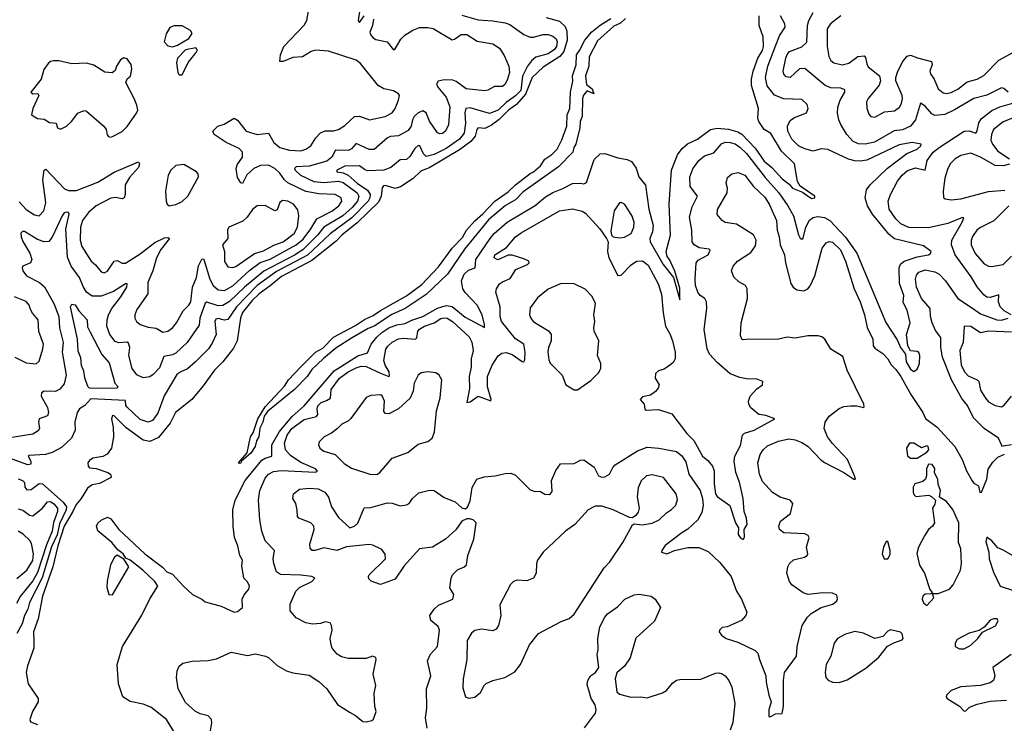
# Model space of a CAD drawing. Extents: x 1603745 to 1745082, y 385868 to 533966.
# Tile 168 of 256: x 1631195 to 1637252, y 465272 to 469601. Entities that reach past the tile are written whole.
import ezdxf

# ---------------------------------------------------------------- set-up
doc = ezdxf.new("R2010")
doc.units = 0

msp = doc.modelspace()

# ---------------------------------------------------------------- linework, layer by layer
at = {"layer": '0CON20XD'}
for points in [[(1633303, 469777), (1633277.5, 469595), (1633285, 469583.3), (1633314, 469625)], [(1631190.7, 468480.7), (1631235, 468432.7), (1631285, 468399.4), (1631315, 468394.5), (1631343.3, 468425), (1631356.4, 468473.6), (1631337.9, 468615), (1631345, 468676), (1631355, 468680.8), (1631469.4, 468559.4), (1631495, 468550), (1631545, 468549.3), (1631675, 468601.6), (1631775, 468662.4), (1631925.7, 468725.7), (1631930.8, 468715), (1631925, 468692.5), (1631871, 468629), (1631844.1, 468585), (1631843.8, 468525), (1631838.1, 468505), (1631825, 468499.6), (1631785, 468507.6), (1631755, 468502.8), (1631664.5, 468455), (1631617.7, 468415), (1631580.3, 468365), (1631568.2, 468325), (1631567.3, 468245), (1631577.3, 468205), (1631635, 468115.6), (1631661.9, 468091.9), (1631695, 468049.2), (1631715, 468042.9), (1631735, 468054.3), (1631776.2, 468115), (1631795, 468118.9), (1631825, 468102.3), (1631845, 468103.8), (1631935, 468159.7), (1632025, 468230), (1632085, 468258.7), (1632105, 468261.9), (1632115.6, 468255.6), (1632062.8, 468187.2), (1632035.3, 468135), (1632012.7, 468055), (1631983.3, 467985), (1631982.3, 467915), (1631915, 467818), (1631902.2, 467785), (1631903.1, 467765), (1631913.1, 467745), (1631936.3, 467726.3), (1631985, 467709.4), (1632035, 467702.2), (1632075, 467679.4), (1632105, 467684.4), (1632135, 467705.6), (1632159.6, 467735), (1632200, 467810), (1632235.2, 467844.8), (1632246.8, 467865), (1632258.2, 467955), (1632281.4, 468015), (1632295, 468085.8), (1632315, 468126.9), (1632325, 468129.2), (1632329.8, 468119.8), (1632365.2, 468005), (1632385, 467965.4), (1632415, 467938.1), (1632455, 467934.8), (1632505, 467962.7), (1632610.7, 468059.3), (1632673.6, 468106.4), (1632735, 468128.5), (1632895.7, 468215), (1632938.7, 468251.3), (1632986.5, 468313.5), (1633022.4, 468375), (1633115, 468423.3), (1633157.3, 468455), (1633176.9, 468485), (1633172.2, 468505), (1633135, 468525.3), (1633035, 468529.2), (1632955, 468543.8), (1632845, 468596.8), (1632822.9, 468615), (1632795, 468656.1), (1632765, 468685.3), (1632725, 468705.3), (1632675, 468703.1), (1632635.5, 468685), (1632592.8, 468647.2), (1632565, 468593.3), (1632555, 468596.7), (1632535, 468630), (1632526.5, 468685), (1632532.4, 468707.6), (1632565.5, 468755), (1632565.6, 468785), (1632545, 468807.8), (1632465, 468844.3), (1632390, 468895), (1632383.3, 468915), (1632413.3, 468945), (1632451.7, 468958.3), (1632515, 468994), (1632535, 468982), (1632587.5, 468915), (1632655.4, 468894.6), (1632725, 468902.5), (1632758.8, 468845), (1632795.6, 468815), (1632855, 468797.4), (1632925, 468794.2), (1632955, 468804), (1632985.2, 468824.8), (1633015.4, 468875), (1633045, 468905.4), (1633073.5, 468916.5), (1633125, 468916.2), (1633155, 468925.5), (1633195, 468950.4), (1633255, 469004.5), (1633285, 469006.7), (1633345.5, 468984.5), (1633443.8, 469005), (1633485, 469027.8), (1633504.6, 469055), (1633524.3, 469105), (1633531.2, 469135), (1633524, 469145), (1633495, 469162.2), (1633435, 469175.5), (1633399.2, 469195), (1633291.1, 469331.1), (1633265, 469350.8), (1633095, 469406.2), (1633015, 469413.8), (1632987.5, 469405), (1632935, 469372.5), (1632875, 469368.5), (1632815, 469342.9), (1632794.3, 469344.3), (1632798.1, 469385), (1632820, 469435), (1632943.7, 469566.3), (1632961.2, 469595), (1632973.1, 469665)], [(1633915, 469628.3), (1634015, 469599.2), (1634104.8, 469594.8), (1634181.5, 469581.5), (1634210.2, 469570.2), (1634295, 469510.5), (1634335, 469493.3), (1634355, 469493.3), (1634415, 469510), (1634445, 469509.2), (1634475, 469499.3), (1634493.9, 469483.9), (1634501, 469465), (1634497.4, 469435), (1634485, 469417.8), (1634445, 469389.8), (1634369.9, 469370.1), (1634342.5, 469347.5), (1634317.7, 469315), (1634287.5, 469252.5), (1634277, 469165), (1634245, 469131.6), (1634187.9, 469092.1), (1634138.8, 469045), (1634084.2, 469024.2), (1633965, 469057.9), (1633940, 469055), (1633932.2, 469027.8), (1633937.4, 468965), (1633928, 468902), (1633900.2, 468865), (1633818, 468808), (1633745, 468771.4), (1633695, 468759.7), (1633678, 468775), (1633655.5, 468825), (1633645, 468827.3), (1633625, 468807.9), (1633595, 468759.2), (1633575, 468741.2), (1633535, 468738.5), (1633477.9, 468692.1), (1633434.8, 468675.2), (1633335, 468670.9), (1633315, 468678.2), (1633285, 468702.1), (1633195, 468700.4), (1633145, 468675.3), (1633146, 468665), (1633185, 468658.4), (1633215, 468645.2), (1633270.3, 468595), (1633335, 468552.2), (1633350.3, 468525), (1633348.7, 468505), (1633338.6, 468485), (1633237.8, 468382.2), (1633105, 468283.4), (1632965, 468153), (1632775, 468052), (1632655, 467965.4), (1632528.3, 467835), (1632475, 467755.9), (1632455, 467751.7), (1632415, 467761.8), (1632400.7, 467759.3), (1632395.3, 467744.7), (1632402.7, 467665), (1632378.8, 467611.2), (1632355.6, 467575), (1632275, 467493.8), (1632226.8, 467453.3), (1632185, 467435.5), (1632161.9, 467418.1), (1632082.6, 467287.4), (1632045, 467180), (1632011.4, 467135), (1631985, 467125.4), (1631935, 467141.2), (1631855, 467216.4), (1631847.9, 467227.9), (1631845, 467258.9), (1631631.4, 467268.6), (1631595, 467227.5), (1631562.4, 467207.6), (1631548.9, 467185), (1631534.3, 467125.7), (1631536.9, 467075), (1631513.6, 467026.4), (1631451.9, 466968.1), (1631395, 466937.3), (1631353.1, 466926.9), (1631250.7, 466919.3), (1631247.5, 466915), (1631263.1, 466885), (1631263.9, 466866.1), (1631245, 466862.2), (1631125, 466905.2)], [(1632367.5, 465225), (1632377.1, 465275), (1632374.4, 465295), (1632355, 465317.3), (1632305, 465330.5), (1632275.4, 465345.4), (1632215, 465400.8), (1632170.5, 465485), (1632160, 465555), (1632162.5, 465595), (1632175, 465623.3), (1632197.7, 465642.3), (1632255, 465654.2), (1632355, 465658), (1632405, 465669.2), (1632495, 465710.8), (1632595, 465690), (1632645, 465699.2), (1632707.5, 465685), (1632725, 465677.1), (1632778.1, 465628.1), (1632835, 465594.6), (1632875, 465582.7), (1632975, 465568.2), (1633035, 465530), (1633083.8, 465485), (1633148.8, 465388.8), (1633228, 465338), (1633260.7, 465320.7), (1633305, 465283.3), (1633325, 465281.2), (1633360.5, 465289.5), (1633371.4, 465298.6), (1633387.5, 465345), (1633380, 465375), (1633376, 465455), (1633386.1, 465503.9), (1633370, 465575), (1633387.5, 465665), (1633385, 465677.5), (1633365, 465685.8), (1633325, 465671.9), (1633215, 465670.9), (1633175, 465681.5), (1633146.8, 465696.8), (1633117.7, 465735), (1633110, 465755), (1633104.5, 465795), (1633116.5, 465845), (1633113.3, 465875), (1633105, 465890), (1633075, 465895.6), (1633045, 465885.6), (1632995, 465882.2), (1632955, 465891.2), (1632895, 465921.2), (1632857.7, 465965), (1632857.7, 466005), (1632892.7, 466085), (1632915, 466108), (1632991.4, 466145), (1633011.2, 466165), (1632992.5, 466175), (1632925, 466184), (1632798.5, 466188.5), (1632775, 466204), (1632757.5, 466255), (1632754.5, 466285), (1632761.4, 466335), (1632705, 466394), (1632684.6, 466455), (1632672.9, 466525), (1632664.1, 466645), (1632671.6, 466705), (1632705, 466780), (1632725.5, 466805), (1632755, 466822.2), (1632803.2, 466826.8), (1633015, 466817.5), (1633027.3, 466822.7), (1633015, 466837.1), (1632925, 466876.5), (1632859.7, 466919.7), (1632830.5, 466955), (1632823.9, 466995), (1632839.5, 467045), (1632868.2, 467085), (1632945, 467140.8), (1633020.5, 467159.5), (1633027.8, 467172.2), (1633023.9, 467206.1), (1633028.2, 467225), (1633048.9, 467245), (1633082.2, 467257.8), (1633107, 467273), (1633110.5, 467325), (1633162.6, 467395), (1633215.4, 467435), (1633265, 467458.3), (1633295, 467468.4), (1633325, 467468.3), (1633415, 467425.6), (1633465, 467406.5), (1633470.3, 467409.7), (1633467.3, 467435), (1633442.6, 467475), (1633434.8, 467505), (1633446.4, 467573.6), (1633458.6, 467591.4), (1633485, 467617.8), (1633525, 467637.7), (1633555, 467642), (1633629.2, 467635), (1633636.7, 467643.3), (1633644.7, 467685), (1633655, 467697.1), (1633685, 467715.2), (1633745, 467736.2), (1633785, 467761.9), (1633805, 467766.7), (1633825, 467764.1), (1633856.1, 467745), (1633959, 467649), (1633976.7, 467616.7), (1633983.4, 467565), (1633971.7, 467515), (1633972, 467465), (1633959.5, 467405), (1633962, 467332), (1633946, 467246), (1633965, 467249.6), (1634015, 467284.1), (1634093, 467257), (1634095.5, 467265), (1634071.7, 467341.7), (1634073.2, 467405), (1634100.9, 467475), (1634138, 467532), (1634160.6, 467549.4), (1634186.3, 467553.7), (1634225, 467541.4), (1634285, 467498.9), (1634295, 467496.2), (1634302.7, 467507.3), (1634304.7, 467555), (1634295.5, 467605), (1634245, 467638), (1634158.5, 467745), (1634150, 467775), (1634149.5, 467835), (1634124.3, 467925), (1634127.5, 467945), (1634145.7, 467975), (1634165, 467989.1), (1634212.2, 468007.8), (1634246.5, 468065), (1634319.2, 468095), (1634329.2, 468105), (1634325.8, 468115), (1634295, 468130.3), (1634225, 468151.6), (1634198.8, 468151.2), (1634135, 468123.3), (1634114.4, 468135), (1634118.1, 468155), (1634190, 468200), (1634245, 468265.6), (1634280.1, 468289.9), (1634516.2, 468425), (1634595, 468436.4), (1634653.7, 468423.7), (1634675, 468410.8), (1634764.2, 468315), (1634804.2, 468254.2), (1634814, 468234), (1634810, 468175), (1634817.8, 468135), (1634875, 468028), (1634895, 468030), (1634956.5, 468093.5), (1634988.8, 468115), (1635025, 468117.1), (1635061.5, 468091.5), (1635121.8, 467975), (1635142.4, 467912.4), (1635152.2, 467797.8), (1635166.9, 467715), (1635195, 467667.5), (1635209.7, 467625), (1635226.6, 467555), (1635226.1, 467513.9), (1635216.3, 467493.7), (1635200.7, 467479.3), (1635158.3, 467451.7), (1635125, 467440.8), (1635105.8, 467425), (1635102.9, 467395), (1635127.5, 467355), (1635122, 467335), (1635106.4, 467313.6), (1635075, 467290.6), (1635025, 467281.2), (1635012.5, 467265), (1635036.2, 467235), (1635041.2, 467205), (1635048.3, 467198.3), (1635125, 467202.9), (1635206.4, 467176.4), (1635299.1, 467055), (1635342.4, 467012.4), (1635394.8, 466914.8), (1635428.4, 466888.4), (1635456.2, 466855), (1635466.2, 466825), (1635466.7, 466745), (1635475.4, 466685), (1635485, 466667.5), (1635562.6, 466612.6), (1635598.6, 466505), (1635616.2, 466475), (1635615, 466433.3), (1635626.2, 466415), (1635645, 466403.8), (1635653.6, 466416.4), (1635651.2, 466465), (1635668.8, 466495), (1635666.2, 466535), (1635651.2, 466575), (1635645.8, 466655), (1635622.7, 466755), (1635600.9, 466815), (1635590, 466885), (1635594.2, 466915), (1635628.7, 466981.3), (1635640.6, 467045), (1635652.4, 467057.6), (1635712.5, 467075), (1635840, 467145), (1635785, 467165.8), (1635742.3, 467172.3), (1635692.8, 467212.8), (1635679.2, 467235), (1635677.5, 467255), (1635687.5, 467285), (1635729.1, 467330.9), (1635765, 467354.2), (1635765.8, 467375.8), (1635725, 467392), (1635675, 467390), (1635625, 467400.6), (1635565, 467422.2), (1635485, 467490.9), (1635437.7, 467542.3), (1635422.7, 467575), (1635405.3, 467694.7), (1635420.9, 467825), (1635418.8, 467865), (1635410, 467885), (1635380.6, 467905), (1635365.3, 467925.3), (1635352.9, 467965), (1635350, 468005), (1635355.6, 468105), (1635368.8, 468121.2), (1635429.5, 468155), (1635442.7, 468182.7), (1635435, 468189.4), (1635375, 468197.3), (1635343.1, 468215), (1635332.2, 468235), (1635329.1, 468305), (1635314.6, 468385), (1635330.7, 468449.3), (1635363.3, 468515), (1635318.2, 468575), (1635317.5, 468635), (1635335, 468682.9), (1635371.8, 468735), (1635407.4, 468762.6), (1635465, 468782.5), (1635511.9, 468838.1), (1635535, 468846.9), (1635565, 468846), (1635595, 468836.6), (1635625, 468816.7), (1635665, 468777.3), (1635779.5, 468629.5), (1635864.3, 468535), (1635920.5, 468455), (1635955.7, 468395), (1635985, 468277.5), (1635995, 468257.8), (1636005, 468250.6), (1636015, 468257.1), (1636030.9, 468325), (1636052.4, 468367.6), (1636075, 468384.6), (1636105, 468390.3), (1636145, 468384.8), (1636179.1, 468365), (1636275, 468263.9), (1636344.4, 468165), (1636521.9, 467738.1), (1636592.3, 467632.3), (1636612.1, 467585), (1636644.1, 467544.1), (1636647.7, 467495), (1636675, 467450), (1636695, 467436.7), (1636715, 467450), (1636729.4, 467485), (1636732.3, 467535), (1636725, 467553.1), (1636715, 467560.5), (1636674.4, 467564.4), (1636658.9, 467595), (1636650, 467665), (1636672.9, 467735), (1636653.5, 467813.5), (1636630.3, 467860.3), (1636633.5, 467905), (1636607.6, 467977.6), (1636605.4, 468075), (1636613.2, 468096.7), (1636634.8, 468115.2), (1636715, 468141.2), (1636785.7, 468154.3), (1636797.3, 468162.7), (1636801.2, 468175), (1636755, 468209.5), (1636575, 468252.1), (1636541.6, 468281.6), (1636506.2, 468325), (1636441.2, 468405), (1636409.7, 468455), (1636396.1, 468505), (1636404.7, 468555), (1636425.4, 468585), (1636532.4, 468687.6), (1636651.7, 468778.3), (1636715, 468803.8), (1636737.1, 468825), (1636740, 468835), (1636685, 468845.3), (1636605, 468830.8), (1636405, 468736.6), (1636365, 468729.5), (1636332.2, 468732.2), (1636293.2, 468743.3), (1636165, 468802.5), (1636125, 468805.6), (1636075, 468792.5), (1636025, 468806.7), (1635985.7, 468825.7), (1635943.9, 468865), (1635920, 468915), (1635918, 468945), (1635935, 468980), (1635961, 468999), (1636035, 469028), (1636044.3, 469055), (1636038.9, 469078.9), (1636005, 469110), (1635895, 469114.2), (1635837.5, 469137.5), (1635793.2, 469193.2), (1635782.6, 469245), (1635797.5, 469315), (1635845.7, 469444.3), (1635869.3, 469500.7), (1635902.5, 469555), (1635900.5, 469575), (1635875.5, 469625.5)], [(1634921.4, 469608.6), (1634889.9, 469580.1), (1634849.4, 469560.6), (1634749.4, 469470.6), (1634698.5, 469371.5), (1634694.8, 469315), (1634675.1, 469255), (1634681.8, 469201.8), (1634715.4, 469175), (1634725.6, 469144.4), (1634685, 469162.7), (1634663, 469137), (1634657, 469115), (1634654.8, 469005), (1634642.4, 468975), (1634639.7, 468935), (1634614.8, 468835), (1634602.7, 468815), (1634596.7, 468785), (1634509.3, 468695), (1634488.1, 468681.9), (1634290.6, 468539.4), (1634245, 468493.3), (1634182.4, 468457.6), (1634079.5, 468370.5), (1633931.7, 468188.3), (1633825.3, 468034.7), (1633695, 467911.1), (1633565.3, 467825), (1633483.7, 467786.3), (1633376.2, 467715), (1633339.2, 467700.8), (1633235, 467641), (1633139.4, 467580.6), (1633062.6, 467517.4), (1632992.1, 467447.9), (1632962.2, 467405), (1632885, 467326.4), (1632719.8, 467190.2), (1632698.3, 467161.7), (1632689.4, 467125), (1632671.5, 467088.5), (1632666.2, 467035), (1632650.7, 467009.3), (1632642.5, 466975), (1632615.7, 466935), (1632556.7, 466883.3), (1632555, 466873.3), (1632545, 466870), (1632540, 466875), (1632593.4, 466936.6), (1632613.5, 467035), (1632630, 467060), (1632658.9, 467145), (1632705, 467218.5), (1632824.6, 467345.4), (1632849, 467385), (1632924, 467465), (1633015, 467555.6), (1633059.2, 467580.8), (1633125, 467647.7), (1633260.9, 467719.1), (1633315, 467756.1), (1633369.5, 467780.5), (1633415, 467812.8), (1633575, 467902.7), (1633668.5, 467971.5), (1633770, 468080), (1633855.7, 468195), (1633918.6, 468261.4), (1633944.2, 468305), (1633995, 468364.2), (1634044.2, 468405.8), (1634118.4, 468485), (1634198.8, 468541.2), (1634245, 468585.5), (1634334.8, 468655), (1634354.9, 468665.1), (1634397.6, 468702.4), (1634425, 468741.9), (1634468.4, 468771.6), (1634501.4, 468805), (1634529.2, 468860.8), (1634560, 468945), (1634561.7, 469015), (1634579, 469055), (1634582.9, 469155), (1634597.7, 469222.3), (1634594.8, 469255), (1634617.5, 469322.5), (1634619.7, 469385), (1634639.1, 469410.9), (1634670.8, 469475), (1634714.4, 469525.6), (1634765, 469567.6), (1634831.5, 469608.5)], [(1634433.8, 469615), (1634515, 469591.2), (1634549.9, 469559.9), (1634559.5, 469529.5), (1634563.2, 469475), (1634542.1, 469405), (1634516.5, 469373.5), (1634415, 469309.1), (1634346.8, 469245), (1634307.1, 469142.9), (1634250.1, 469079.9), (1634202, 469045), (1634145, 468986.4), (1634098, 468952), (1634055, 468931.7), (1634015, 468935.5), (1634006.2, 468925), (1633995.5, 468884.5), (1633969, 468851), (1633899.6, 468800.4), (1633718.1, 468691.9), (1633661.5, 468668.5), (1633616, 468624), (1633537.8, 468572.2), (1633505, 468562.3), (1633445, 468580), (1633431.8, 468578.2), (1633424.1, 468565.9), (1633417.9, 468515), (1633401.5, 468478.5), (1633269.7, 468350.3), (1633176.2, 468275), (1633142, 468238), (1632991.2, 468118.8), (1632805, 468020.6), (1632736.1, 467963.9)], [(1633370.6, 469605), (1633365.6, 469565), (1633348.6, 469525), (1633354.6, 469504.6), (1633368.2, 469488.2), (1633385, 469479.3), (1633455, 469464.3), (1633495, 469415.8), (1633505, 469420.8), (1633539.3, 469480.7), (1633563.3, 469505), (1633613.9, 469536.1), (1633655, 469552.5), (1633705, 469553.3), (1633737.2, 469547.2), (1633855, 469477.9), (1633870, 469480), (1633909.4, 469510.6), (1633945, 469509.2), (1634008.7, 469468.7), (1634105, 469451.5), (1634145.5, 469425), (1634175, 469381.4), (1634203.2, 469315), (1634206.7, 469275), (1634195.4, 469234.6), (1634181.4, 469205), (1634165, 469189.2), (1634115, 469189.5), (1634075, 469167.8), (1634055, 469163.6), (1633941.2, 469175), (1633880.6, 469220.6), (1633858.9, 469228.9), (1633805, 469231.3), (1633768.3, 469221.7), (1633759.5, 469205), (1633766.4, 469185), (1633817.9, 469125), (1633840, 469065), (1633832.7, 468955), (1633815, 468916), (1633795, 468900.6), (1633779.1, 468899.1), (1633765, 468905.8), (1633715, 468977.1), (1633695, 469027.5), (1633675, 469039.2), (1633645, 469027.2), (1633622, 469005), (1633610.9, 468985), (1633602.3, 468945), (1633585, 468919.5), (1633525, 468887.1), (1633475, 468882.4), (1633458.1, 468875), (1633375, 468802.9), (1633345, 468802.9), (1633265, 468838.8), (1633235, 468807.3), (1633215, 468795.4), (1633137.5, 468797.5)], [(1635191.8, 468125), (1635178.5, 468145), (1635171.5, 468175), (1635197.9, 468275), (1635190.6, 468465), (1635203.7, 468675), (1635241.3, 468768.7), (1635270.6, 468809.4), (1635303.2, 468836.8), (1635365, 468866.7), (1635444.9, 468925.1), (1635485.5, 468934.5), (1635555, 468927), (1635611.3, 468911.3), (1635637.5, 468897.5), (1635719.7, 468809.7), (1635775, 468730), (1635821.5, 468691.5), (1635885, 468622.3), (1635928.8, 468588.8), (1635948.6, 468565), (1636009.2, 468539.2), (1636039.2, 468519.2), (1636065, 468500.9), (1636086, 468505), (1636085.8, 468515), (1635995, 468576.7), (1635978.8, 468605), (1635961.4, 468715), (1635881.3, 468791.3), (1635815, 468901.4), (1635775, 468925.8), (1635741.8, 468975), (1635735.8, 468995), (1635740, 469055), (1635696.2, 469195), (1635695.7, 469235), (1635706.6, 469285), (1635736.1, 469363.9), (1635765, 469412.1), (1635770.3, 469435), (1635767.6, 469495), (1635743.1, 469565), (1635743.6, 469625)], [(1637275, 469154.5), (1637248.1, 469178.1), (1637235, 469181.4), (1637143.7, 469136.3), (1637065, 469116.3), (1636945.4, 469045.4), (1636885, 469018.5), (1636825, 469011.9), (1636805, 469021.3), (1636765, 469069.7), (1636735, 469087.5), (1636706.1, 468985), (1636675, 468946.7), (1636625, 468923.7), (1636573.4, 468916.6), (1636453.6, 468846.4), (1636395, 468834.2), (1636355, 468837.1), (1636322.3, 468852.3), (1636282.9, 468895), (1636245.2, 468955.2), (1636234.2, 468984.2), (1636225.8, 469025), (1636227.2, 469062.8), (1636241.4, 469105), (1636270, 469155), (1636269.6, 469169.6), (1636245, 469179.1), (1636185, 469181.4), (1636148.6, 469195), (1636025, 469300), (1635991.5, 469298.5), (1635935, 469245.5), (1635908.6, 469248.6), (1635895.6, 469265), (1635892.1, 469285), (1635906.8, 469365), (1635915, 469386.7), (1635931.1, 469405), (1636005, 469434.5), (1636037.4, 469462.6), (1636041.6, 469565), (1636049.2, 469595), (1636075.4, 469645)], [(1636245.4, 469625), (1636181.5, 469575), (1636161.8, 469545), (1636160.8, 469435), (1636172.1, 469375), (1636185, 469349.4), (1636202.9, 469335), (1636255, 469323.8), (1636295, 469333.9), (1636351.4, 469375), (1636388.9, 469378.9), (1636398.3, 469368.3), (1636405, 469328.8), (1636415, 469310.6), (1636483.3, 469255), (1636489.4, 469225), (1636481.7, 469198.3), (1636414, 469115), (1636404.2, 469095), (1636405.8, 469055.8), (1636418.8, 469018.8), (1636430, 469005), (1636455, 469000.8), (1636515, 469034.5), (1636575, 469040.9), (1636607.6, 469062.4), (1636620, 469085), (1636625.4, 469115), (1636622.3, 469135), (1636584.4, 469225), (1636584.4, 469245), (1636596.5, 469285), (1636626.5, 469343.5), (1636654.2, 469375.8), (1636675, 469383.3), (1636716.7, 469366.7), (1636802.8, 469342.8), (1636807.1, 469325), (1636793.5, 469285), (1636798.3, 469268.3), (1636820, 469235), (1636845, 469175.7), (1636875, 469150.6), (1636896.8, 469146.8), (1636925, 469152.5), (1636965, 469173.5), (1637022.3, 469217.7), (1637085, 469234.6), (1637125, 469257.9), (1637218.1, 469351.9), (1637335, 469414.5)], [(1632135, 469433.6), (1632165.3, 469444.7), (1632234.4, 469485), (1632255.6, 469515), (1632245.8, 469535), (1632195, 469562.5), (1632145, 469562.9), (1632117.3, 469552.7), (1632096.7, 469513.3), (1632084, 469465), (1632105, 469440), (1632135, 469433.6)], [(1632195, 469262.5), (1632231.7, 469338.3), (1632281.2, 469398.8), (1632287.5, 469415), (1632278.1, 469428.1), (1632213.8, 469415), (1632166.2, 469365), (1632160, 469335), (1632167.5, 469275), (1632175, 469262.5), (1632195, 469262.5)], [(1631755, 468877.5), (1631765, 468882.5), (1631825, 468913.8), (1631855, 468944), (1631913.8, 469025), (1631921.2, 469045), (1631916.2, 469075), (1631898.8, 469115), (1631846.7, 469215), (1631855, 469237.5), (1631877, 469253), (1631883.8, 469296.2), (1631881.2, 469325), (1631855, 469360), (1631835, 469366.2), (1631815, 469353.8), (1631790.8, 469315), (1631782.3, 469287.7), (1631763.9, 469273.9), (1631718.3, 469278.3), (1631650.7, 469320.7), (1631605, 469333.8), (1631515, 469330), (1631435, 469348), (1631405, 469348), (1631385, 469343.8), (1631368.8, 469331.2), (1631343.8, 469295), (1631326.2, 469235), (1631263.1, 469155), (1631275, 469144.4), (1631306.7, 469146.7), (1631313.3, 469135), (1631275.7, 469055), (1631267.5, 469015), (1631305, 468992.5), (1631345, 468988.8), (1631378.8, 468968.8), (1631420, 468965), (1631427.5, 468935), (1631445, 468928), (1631482, 468945), (1631514.2, 468975), (1631552, 469025), (1631575, 469036.9), (1631595, 469042.5), (1631605, 469038), (1631712, 468945), (1631726.2, 468925), (1631733, 468893), (1631741.7, 468881.7), (1631755, 468877.5)], [(1637293.3, 467785), (1637249.7, 467809.7), (1637226, 467835), (1637215.9, 467865), (1637218.5, 467908.5), (1637165, 467892.1), (1637144.8, 467894.8), (1637125, 467907.8), (1637085, 467957.3), (1637048.4, 468018.4), (1636950, 468155), (1636926.5, 468215), (1636928.1, 468245), (1636992.3, 468355), (1637001.7, 468381.7), (1636995, 468383.8), (1636905, 468346.2), (1636785, 468320.6), (1636665, 468321.6), (1636615, 468344.7), (1636583.3, 468375), (1636543.2, 468435), (1636536.2, 468485), (1636550.4, 468525), (1636595, 468608.1), (1636622.9, 468645), (1636655, 468673.8), (1636705, 468689.6), (1636765, 468674.4), (1636776.6, 468735), (1636814.1, 468785), (1636850.8, 468815), (1637005, 468914.1), (1637035, 468916.8), (1637076.5, 468903.5), (1637085, 468916.2), (1637094.4, 468965.6), (1637108.2, 468991.8), (1637175, 469041.9), (1637225, 469064.8), (1637367.5, 469105)], [(1637302.5, 468995), (1637245, 468971.6), (1637185.7, 468924.3), (1637172.3, 468895), (1637169.6, 468859.6), (1637178.5, 468835), (1637211.9, 468791.9), (1637284.2, 468745)], [(1633137.5, 468797.5), (1633114.6, 468755), (1633085, 468731.4), (1632975, 468699.2), (1632895.4, 468694.6), (1632885.6, 468685), (1632889.2, 468675), (1632922.9, 468645), (1633005, 468605.9), (1633065, 468600), (1633155, 468607.1), (1633185, 468599.7), (1633271.6, 468535), (1633280.4, 468515), (1633272.2, 468485), (1633239, 468445), (1633182.4, 468395), (1633065.5, 468324.5), (1633027.5, 468275), (1632935.9, 468185), (1632885, 468151.6), (1632695.6, 468054.4), (1632578.2, 467955), (1632485, 467866.5), (1632445, 467843.1), (1632415, 467840.2), (1632345, 467864), (1632335, 467857.5), (1632303.3, 467765), (1632297.8, 467722.2), (1632224.8, 467615.2), (1632155, 467550.3), (1632135, 467539.7), (1632081.6, 467528.4), (1632055, 467458.9), (1632015, 467417.1), (1631994.3, 467404.3), (1631955, 467398.1), (1631915, 467416.9), (1631885.9, 467455.9), (1631865.4, 467534.6), (1631872.4, 467585), (1631865, 467610.9), (1631855, 467617.7), (1631805, 467612.6), (1631781, 467621), (1631750, 467665), (1631731.6, 467715), (1631731.8, 467755), (1631741.2, 467785), (1631761.9, 467825), (1631816.7, 467895), (1631853.3, 467955), (1631855.6, 467975), (1631845, 467976.7), (1631771.8, 467928.2), (1631695, 467900.2), (1631640, 467900), (1631606.2, 467925), (1631585, 467958.9), (1631563.3, 468015), (1631510.4, 468085), (1631489.2, 468139.2), (1631478.7, 468315), (1631498.5, 468405), (1631495.5, 468415.5), (1631485, 468416.9), (1631468.1, 468411.9), (1631455, 468394.3), (1631395, 468263.3), (1631373.5, 468236.5), (1631345, 468233.5), (1631305, 468248.8), (1631225, 468298.8), (1631211.2, 468298.8), (1631202.6, 468287.4), (1631203.7, 468265), (1631215, 468235.6), (1631257.1, 468165), (1631270, 468125), (1631261.9, 468105), (1631214.3, 468085), (1631209.4, 468075), (1631213.3, 468055), (1631235.6, 468025), (1631315.5, 467985), (1631346.8, 467956.8), (1631404.8, 467854.8), (1631434.8, 467775), (1631438.9, 467705), (1631462.9, 467615), (1631455.9, 467555), (1631480.3, 467415), (1631468.8, 467361.2), (1631442.4, 467327.6), (1631415, 467314.1), (1631345.3, 467314.7), (1631327.8, 467305), (1631327.5, 467285), (1631365, 467215.6), (1631372.3, 467185), (1631365, 467163.1), (1631315.4, 467144.6), (1631310.4, 467125), (1631315.5, 467085), (1631309.1, 467070.9), (1631275, 467050.4), (1631135, 467028.4)], [(1632245.7, 465055), (1632098.2, 465295), (1632001.1, 465371.1), (1631955, 465389.5), (1631875, 465407.1), (1631829.2, 465435), (1631803.1, 465515), (1631794.6, 465635), (1631826.7, 465745), (1631945, 465936.7), (1631995, 466037.5), (1632043.8, 466115), (1632025.5, 466145), (1631952.9, 466215), (1631875, 466275.4), (1631847.3, 466287.3), (1631830.5, 466315), (1631798.8, 466338.8), (1631760.5, 466385), (1631675.6, 466455.6), (1631666.8, 466485), (1631675.6, 466504.4), (1631695, 466521.9), (1631735, 466540.5), (1631755, 466529.4), (1631804.8, 466464.8), (1631963.9, 466315), (1632073.1, 466233.1), (1632100, 466205), (1632135, 466190), (1632202.2, 466115), (1632257.5, 466065), (1632316.1, 466036.1), (1632335, 466020), (1632435, 465993.5), (1632515, 465956.2), (1632535, 465960), (1632566.2, 465985), (1632563.6, 466036.4), (1632576.4, 466063.6), (1632605, 466097.5), (1632608.8, 466115), (1632595, 466142.5), (1632573.8, 466165), (1632560.3, 466240.3), (1632564.3, 466275), (1632548.6, 466305), (1632535.6, 466365), (1632515.6, 466415), (1632507.3, 466485), (1632505.4, 466585), (1632520.3, 466645), (1632582.3, 466765), (1632685, 466890.2), (1632705, 466903), (1632745.2, 466914.8), (1632745.5, 466985), (1632791.9, 467068.1), (1632870.4, 467159.6), (1632945, 467226), (1633130.1, 467439.9), (1633275, 467533.5), (1633335, 467552.2), (1633356.1, 467603.9), (1633392.4, 467647.6), (1633423.1, 467676.9), (1633465, 467704.3), (1633515, 467723.6), (1633565, 467732.1), (1633607, 467753), (1633675, 467775.2), (1633763.8, 467826.2), (1633818.2, 467841.8), (1633855, 467837), (1633935, 467770.8), (1634053, 467707), (1634054.3, 467725), (1634038.7, 467785), (1634008.4, 467845), (1633935, 467921.8), (1633920.5, 467945), (1633913, 467995), (1633929.8, 468035), (1633955, 468060), (1633996.7, 468075), (1634000.9, 468125), (1634089.4, 468255), (1634114.2, 468285.8), (1634194.2, 468355.8), (1634365, 468457.7), (1634429.3, 468510.7), (1634475, 468538.6), (1634535, 468561.4), (1634595, 468594.1), (1634642.5, 468595), (1634665, 468590.5), (1634680.7, 468599.3), (1634729.1, 468740.9), (1634765, 468776.2), (1634795, 468778), (1634875, 468750.9), (1634931.5, 468741.5), (1634957.6, 468727.6), (1634986.9, 468686.9), (1635004.1, 468635), (1635043.8, 468583.8), (1635064.7, 468435), (1635091.5, 468335), (1635088.2, 468295), (1635071.8, 468255), (1635072.9, 468235), (1635154, 468095), (1635216.2, 468015), (1635255, 467877.5), (1635255, 467950), (1635225, 468054), (1635191.8, 468125)], [(1637282.5, 468712.5), (1637245, 468701.1), (1637195, 468703.8), (1637104.2, 468755), (1637045, 468780), (1636985, 468764.6), (1636949.4, 468745), (1636918.9, 468715), (1636901.1, 468678.9), (1636884.7, 468625), (1636874.4, 468545), (1636877.5, 468507.5), (1636888.1, 468498.1), (1636925, 468492.9), (1636985, 468498.9), (1637155, 468544), (1637255, 468552.3)], [(1632115, 468456.7), (1632155, 468464), (1632195, 468482.5), (1632230, 468515), (1632294, 468635), (1632292.3, 468652.3), (1632283.3, 468665), (1632205, 468710), (1632155, 468703.8), (1632123.8, 468675), (1632108.8, 468645), (1632091.2, 468545), (1632096.7, 468485), (1632102.5, 468465), (1632115, 468456.7)], [(1633701.9, 465241.9), (1633691.8, 465305), (1633700, 465365), (1633696.7, 465485), (1633724.3, 465565), (1633704.1, 465655.9), (1633722.7, 465697.3), (1633765.5, 465744.5), (1633777.8, 465845), (1633768.8, 465868.8), (1633724.5, 465904.5), (1633718.6, 465935), (1633744, 465975), (1633771.3, 465998.7), (1633858.8, 466035), (1633866, 466065), (1633840, 466105), (1633848.1, 466165), (1633857.1, 466185), (1633890.7, 466219.3), (1633927, 466233), (1633942.3, 466247.7), (1633950.8, 466305), (1633988.8, 466405), (1634002.5, 466505), (1633983.6, 466523.6), (1633960.7, 466530.7), (1633945, 466530), (1633915, 466516.2), (1633877.6, 466462.4), (1633813.8, 466405), (1633735, 466355.8), (1633654.4, 466345.6), (1633559.7, 466240.3), (1633505, 466158), (1633415, 466125.7), (1633355.9, 466145.9), (1633341.7, 466161.7), (1633340, 466175), (1633343.8, 466185), (1633444.3, 466285), (1633442.1, 466312.1), (1633421.5, 466341.5), (1633367.6, 466367.6), (1633345, 466372.2), (1633205, 466357.3), (1633145, 466336.2), (1633065, 466351.8), (1633012.5, 466335), (1632993.3, 466335), (1632980.7, 466350.7), (1632979.4, 466375), (1633005.6, 466465), (1633004.4, 466484.4), (1632985, 466505.6), (1632911.2, 466535), (1632904.3, 466545), (1632902.5, 466582.5), (1632894.3, 466625), (1632875.9, 466655.9), (1632878.8, 466685), (1632916.6, 466713.4), (1632975, 466719.1), (1633030, 466715), (1633071.9, 466695), (1633095, 466664), (1633113.1, 466603.1), (1633155, 466538), (1633225, 466474.3), (1633255, 466486), (1633275, 466503.8), (1633313, 466597), (1633355, 466599.2), (1633455, 466629.4), (1633485, 466627.1), (1633535, 466609.2), (1633574.2, 466615.8), (1633590, 466625), (1633611.2, 466655), (1633650, 466690), (1633715, 466707.1), (1633745, 466704), (1633805, 466662), (1633872.5, 466635), (1633915, 466597.5), (1633935, 466592.5), (1633948.8, 466601.2), (1633965, 466640), (1633977.7, 466722.3), (1634006.6, 466773.4), (1634051.3, 466788.7), (1634120, 466795), (1634180.9, 466809.1), (1634215, 466810.8), (1634245, 466799.2), (1634335, 466708), (1634365, 466698), (1634395, 466700), (1634425, 466682), (1634455, 466680), (1634470.7, 466699.3), (1634466.2, 466765), (1634493, 466827), (1634521.2, 466868.8), (1634605, 466870), (1634645, 466892), (1634665, 466893.8), (1634728.3, 466848.3), (1634755, 466794.2), (1634775, 466785.8), (1634795, 466788.1), (1634822.9, 466805), (1634842.5, 466845), (1634858.1, 466861.9), (1634995, 466948.9), (1635055, 466971.9), (1635125.4, 466965.4), (1635235, 466944.4), (1635267.4, 466917.4), (1635291.5, 466881.5), (1635310.4, 466805), (1635381.1, 466705), (1635395.7, 466655), (1635398.6, 466611.4), (1635390.5, 466569.5), (1635366.9, 466523.1), (1635305, 466466.4), (1635267.1, 466445), (1635165, 466365.6), (1635144, 466335), (1635143.3, 466325), (1635175, 466315.8), (1635223.7, 466336.3), (1635305, 466354.6), (1635373.1, 466353.1), (1635429.1, 466329.1), (1635501.5, 466261.5), (1635570.5, 466175), (1635604.6, 466084.6), (1635634.4, 466035), (1635666.9, 465955), (1635661.4, 465935), (1635635, 465904.3), (1635546.1, 465866.1), (1635515, 465860.8), (1635498.8, 465845), (1635498, 465835), (1635512, 465815), (1635541.2, 465795), (1635611.7, 465771.7), (1635719.6, 465719.6), (1635734.5, 465704.5), (1635745.5, 465665), (1635784.3, 465565), (1635785.6, 465525), (1635802.9, 465445), (1635818.1, 465405), (1635803.3, 465355), (1635803.9, 465313.9), (1635815, 465314), (1635845, 465330.8), (1635885, 465333.3), (1635893.3, 465375), (1635893.4, 465536.6), (1635900, 465585), (1635973.1, 465685), (1635978.1, 465745), (1636007.8, 465875), (1636040, 465925), (1636062.9, 465947.1), (1636125, 465984.6), (1636196.2, 466005), (1636222, 466025), (1636226, 466035), (1636220.5, 466060.5), (1636195, 466072.5), (1636135, 466075.6), (1636045, 466065.6), (1636014, 466075), (1635945, 466123.5), (1635929.1, 466145), (1635914.6, 466195), (1635920.5, 466235), (1635929.4, 466255), (1635955, 466278.1), (1636022.5, 466295), (1636038.8, 466305), (1636043.8, 466315), (1636035.7, 466355), (1636050.6, 466415), (1636045, 466427.5), (1636025, 466437.8), (1635895, 466444.2), (1635868.8, 466465), (1635864, 466485), (1635874.2, 466515), (1635936.9, 466563.1), (1635950.6, 466625), (1635934, 466645), (1635873.5, 466663.5), (1635825, 466692.2), (1635765, 466760.8), (1635744.6, 466805), (1635736.2, 466875), (1635750.4, 466925), (1635767.3, 466955), (1635795, 466978.9), (1635862.8, 467007.2), (1635925, 467021.6), (1635965.2, 467015.2), (1636005, 467000.7), (1636045, 466975.3), (1636121.2, 466895), (1636145, 466877.5), (1636264.7, 466814.7), (1636326.4, 466773.6), (1636336.1, 466773.9), (1636330.6, 466795), (1636286, 466895), (1636194.4, 466994.4), (1636164.6, 467035), (1636142.9, 467085), (1636150.5, 467125), (1636175, 467161.4), (1636235, 467208.1), (1636265, 467220.9), (1636305, 467226.2), (1636345, 467224.5), (1636385, 467214.2), (1636390, 467220), (1636388.1, 467235), (1636285.8, 467445), (1636258.9, 467528.9), (1636183.8, 467573.8), (1636147.5, 467635), (1636128.9, 467648.9), (1636105.5, 467655.5), (1636043.4, 467656.6), (1635965, 467642.2), (1635915, 467646.9), (1635855, 467632.5), (1635684.4, 467635.6), (1635645, 467630.8), (1635636.7, 467635), (1635627.7, 467657.7), (1635632.5, 467735), (1635671.1, 467885), (1635669.4, 467945), (1635660, 467965), (1635618.6, 467988.6), (1635587.6, 468017.6), (1635573.3, 468055), (1635584.4, 468085), (1635610.6, 468115), (1635691.7, 468168.3), (1635720.7, 468209.3), (1635725.6, 468245), (1635707.8, 468277.8), (1635605, 468342.9), (1635535, 468353.1), (1635515.4, 468365.4), (1635485, 468403.3), (1635487.4, 468432.6), (1635545.7, 468535.7), (1635549.1, 468565), (1635541.5, 468595), (1635549.7, 468630.3), (1635575, 468651.9), (1635615, 468660.5), (1635655.5, 468645), (1635707.9, 468575), (1635779.4, 468509.4), (1635805.9, 468465), (1635850.9, 468365), (1635853.6, 468305), (1635867.3, 468265), (1635872.5, 468215), (1635900, 468155), (1635906.2, 468105), (1635937.7, 467977.7), (1635953.1, 467955), (1635975, 467938.2), (1636017.7, 467932.3), (1636041.9, 467945), (1636057, 467963), (1636086.8, 468025), (1636130.4, 468195), (1636155, 468228.6), (1636174.5, 468235.5), (1636195, 468231.2), (1636243.1, 468185), (1636275.6, 468115.6), (1636327.2, 467945), (1636365.3, 467865), (1636391.6, 467785), (1636407.7, 467707.7), (1636443.5, 467635), (1636444, 467594), (1636455, 467579.5), (1636505, 467547.3), (1636535.2, 467515.2)], [(1632505, 468075.6), (1632525, 468082.3), (1632638.5, 468161.5), (1632695, 468178.3), (1632757.1, 468212.9), (1632815, 468233.7), (1632882.9, 468285), (1632903.6, 468325), (1632911.8, 468395), (1632905, 468432), (1632878.9, 468465), (1632845, 468485.4), (1632811.1, 468488.9), (1632795, 468475.8), (1632778.4, 468431.6), (1632765, 468425.5), (1632705, 468458.6), (1632655, 468455.3), (1632626.5, 468433.5), (1632593.6, 468386.4), (1632567.7, 468362.3), (1632482, 468325), (1632473.5, 468305), (1632474.4, 468255), (1632441.4, 468215), (1632453.8, 468173.8), (1632453.9, 468113.9), (1632475, 468080.8), (1632505, 468075.6)], [(1634885, 468258.5), (1634915, 468263.8), (1634956.2, 468285), (1634972.7, 468325), (1634973.9, 468355), (1634962.2, 468392.2), (1634925, 468451.2), (1634915, 468466.2), (1634895, 468476.2), (1634885, 468473.3), (1634850.6, 468425), (1634831.2, 468301.2), (1634835.8, 468275.8), (1634845.7, 468265.7), (1634885, 468258.5)], [(1637280, 468455), (1637186.2, 468363.8), (1637105, 468322.9), (1637083.5, 468305), (1637055, 468267.1), (1637046.7, 468243.3), (1637048.2, 468215), (1637071.6, 468161.6), (1637128.1, 468098.1), (1637155, 468084.4), (1637175, 468083.1), (1637245, 468095.7), (1637295, 468146.5)], [(1637295.6, 466985.6), (1637245, 466976.2), (1637237, 466977), (1637234.2, 466985), (1637216.2, 467026.2), (1637126.9, 467085), (1637061.7, 467151.7), (1637025, 467226.7), (1636990.4, 467270.4), (1636925.7, 467385), (1636872.3, 467525), (1636861.4, 467585), (1636861.2, 467645), (1636827.8, 467687.8), (1636808.2, 467735), (1636798, 467775), (1636795.4, 467825), (1636743.1, 467885), (1636710.7, 467955), (1636705.3, 468005), (1636711.6, 468028.4), (1636725, 468046.8), (1636765, 468061.7), (1636825, 468049.8), (1636849.8, 468035), (1636889.8, 467995), (1636964.8, 467884.8), (1637056, 467826), (1637105, 467791.9), (1637205, 467753.8), (1637235, 467753.2), (1637275, 467764.3)], [(1632736.1, 467963.9), (1632668.1, 467915), (1632625, 467872.5), (1632565, 467798.7), (1632553.4, 467765), (1632533.1, 467625), (1632509.7, 467580.3), (1632444, 467496), (1632392.1, 467445), (1632322.6, 467347.4), (1632252.7, 467265), (1632153.3, 467185), (1632120.4, 467119.6), (1632048.8, 467031.2), (1631995, 467005.8), (1631955, 467013.3), (1631850.3, 467090.3), (1631775, 467163.8), (1631765, 467166.7), (1631758.9, 467145), (1631768.8, 467095), (1631771.5, 467035), (1631760, 466965), (1631731.9, 466928.1), (1631706.6, 466913.4), (1631645, 466902.5), (1631625, 466890), (1631614.6, 466875.4), (1631615.6, 466855), (1631624.1, 466844.1), (1631665, 466839.8), (1631736, 466816), (1631752.6, 466805), (1631758.1, 466785), (1631685, 466747), (1631640, 466740), (1631611, 466719), (1631572.4, 466655), (1631541.5, 466618.5), (1631522.4, 466575), (1631469, 466485), (1631429, 466365), (1631397.8, 466235), (1631334.8, 466055), (1631308.2, 465915), (1631280.4, 465835), (1631281.1, 465775), (1631281.9, 465735), (1631242.2, 465625), (1631234.4, 465584.4), (1631246, 465515), (1631308, 465425), (1631308.8, 465405), (1631274.4, 465345.6), (1631256.2, 465295), (1631262.1, 465282.1), (1631303.3, 465265)], [(1634625, 467323.3), (1634708.3, 467381.7), (1634755, 467427.5), (1634770, 467455), (1634768.6, 467485), (1634749.2, 467535), (1634757.8, 467625), (1634728.9, 467685), (1634725.7, 467704.3), (1634732.5, 467745), (1634726.7, 467785), (1634735.9, 467855), (1634717.2, 467897.2), (1634673.7, 467943.7), (1634605, 467975.7), (1634525, 467978.1), (1634445, 467942.9), (1634379.5, 467890.5), (1634335, 467828.8), (1634331.5, 467785), (1634338.1, 467765), (1634354.2, 467745), (1634446.6, 467686.6), (1634464.4, 467665), (1634464.6, 467625.4), (1634447.3, 467585), (1634443.1, 467556.9), (1634449.1, 467509.1), (1634458.5, 467488.5), (1634530.8, 467415), (1634553.3, 467355), (1634605, 467323.8), (1634625, 467323.3)], [(1631165, 467524.4), (1631235, 467490), (1631296.9, 467483.1), (1631315, 467500), (1631337.7, 467575), (1631341.5, 467605), (1631312.1, 467682.1), (1631308.5, 467755), (1631273.3, 467795), (1631261.4, 467818.6), (1631253.5, 467845), (1631235, 467868.1), (1631162.2, 467895)], [(1631645, 467331.2), (1631625, 467334.6), (1631613.5, 467345), (1631595, 467396.7), (1631589.6, 467439.6), (1631575, 467473.3), (1631571.1, 467521.1), (1631555, 467562.5), (1631550.6, 467635), (1631506.4, 467833.6), (1631515, 467850), (1631535, 467846), (1631559.1, 467809.1), (1631609.2, 467755), (1631612.1, 467712.1), (1631628, 467678), (1631700.4, 467540.4), (1631745, 467490), (1631779.4, 467365), (1631798.1, 467345), (1631795, 467333.1), (1631645, 467331.2)], [(1637295, 467678.3), (1637154.7, 467685.3), (1637105, 467674.6), (1637045, 467712.5), (1637004.3, 467715.7), (1636998.2, 467615), (1636977.4, 467565), (1636986.8, 467476.8), (1637007.3, 467435), (1637029.3, 467409.3), (1637084.7, 467384.7), (1637093.8, 467375), (1637105, 467322), (1637136.7, 467273.3), (1637155, 467250.8), (1637195, 467227.5), (1637235, 467219.2), (1637250.7, 467229.3), (1637295, 467284.6)], [(1636535.2, 467515.2), (1636555, 467476.9), (1636585, 467448), (1636615.7, 467405.7), (1636677, 467295), (1636751.3, 467185), (1636767.5, 467147.5), (1636839.5, 467095), (1636948.1, 466975), (1636992.9, 466895), (1637018.1, 466825), (1637053.4, 466763.4), (1637065, 466748.8), (1637093.3, 466733.3), (1637101.4, 466691.4), (1637111.2, 466695), (1637144.3, 466775), (1637151.9, 466835), (1637180.4, 466879.6), (1637211, 466909), (1637251.7, 466928.3)], [(1633355, 466802.9), (1633395, 466804.5), (1633410, 466815), (1633485, 466904), (1633581.7, 466938.3), (1633645, 466989.2), (1633705, 467006), (1633732.7, 467027.3), (1633746.3, 467063.7), (1633759.1, 467195), (1633781.4, 467275), (1633791.4, 467385), (1633776, 467415), (1633755, 467428.6), (1633705, 467434.2), (1633665, 467428), (1633646.7, 467415), (1633622, 467365), (1633614.4, 467315), (1633597.3, 467272.7), (1633525, 467207.8), (1633465, 467176.7), (1633445, 467178.6), (1633435, 467190), (1633439.4, 467255), (1633425, 467287.5), (1633415, 467292.5), (1633355, 467288.8), (1633325, 467276.2), (1633232.4, 467147.6), (1633216.7, 467133.3), (1633176.6, 467113.4), (1633149.2, 467085), (1633112.3, 467057.7), (1633066.7, 467035), (1633036.1, 467003.9), (1633032, 466985), (1633041.2, 466965), (1633065.7, 466945.7), (1633135, 466925.7), (1633189.8, 466869.8), (1633235, 466842.1), (1633355, 466802.9)], [(1636675, 466903.8), (1636715, 466904), (1636775, 466940), (1636786.7, 466955), (1636782.5, 466975), (1636775, 466980), (1636743, 466967), (1636695, 466995.8), (1636667.5, 466995), (1636650.8, 466965), (1636655, 466917.5), (1636675, 466903.8)], [(1636775, 465997.5), (1636817.5, 466045), (1636810, 466070), (1636845, 466070), (1636915, 466096.7), (1636936.2, 466123.8), (1636981.8, 466215), (1636988.9, 466255), (1636983.1, 466345), (1636970, 466385), (1636971.1, 466505), (1636935, 466587.5), (1636895, 466637.5), (1636853, 466663), (1636858.8, 466705), (1636843.9, 466743.9), (1636843.3, 466775), (1636823, 466813), (1636825, 466840), (1636807.5, 466865), (1636785, 466867.5), (1636772.3, 466837.7), (1636773.8, 466795), (1636766.7, 466775), (1636749.5, 466760.5), (1636702, 466745), (1636691.4, 466725), (1636690.6, 466695), (1636695, 466680), (1636707.7, 466667.7), (1636786.7, 466676.7), (1636806.4, 466666.4), (1636827.5, 466645), (1636825, 466620), (1636810, 466595), (1636822.5, 466505), (1636810, 466485), (1636785.7, 466465), (1636760, 466425), (1636722.9, 466355), (1636714.1, 466315.9), (1636730, 466245), (1636760.8, 466195), (1636792.5, 466095), (1636810, 466075), (1636801.7, 466068.3), (1636765, 466067.5), (1636750, 466055), (1636746.2, 466035), (1636754.2, 466014.2), (1636775, 465997.5)], [(1633955, 465426.2), (1633995, 465433.8), (1634029.1, 465460.9), (1634052, 465505), (1634065, 465518), (1634105, 465535.8), (1634180, 465555), (1634240.7, 465589.3), (1634275.6, 465635), (1634330, 465755), (1634385.4, 465824.6), (1634525, 465899.2), (1634575, 465916.2), (1634605, 465944), (1634790.5, 466229.5), (1634825.6, 466265), (1634905, 466384), (1634965, 466493.3), (1634975, 466498.8), (1635023.1, 466493.1), (1635085, 466504.4), (1635127.5, 466525), (1635173.3, 466566.7), (1635205, 466587.1), (1635230.8, 466615), (1635241.7, 466648.3), (1635233.1, 466685), (1635154.6, 466784.6), (1635085, 466801.5), (1635051.2, 466795), (1635017, 466763), (1634998.9, 466721.1), (1634993.1, 466665), (1635005.7, 466595), (1634999.1, 466570.9), (1634985, 466550), (1634963.8, 466536.2), (1634945, 466538), (1634845, 466586.2), (1634775, 466608.9), (1634735, 466607.1), (1634690.8, 466585), (1634609.4, 466495), (1634552.2, 466455), (1634414.3, 466325), (1634380.8, 466275), (1634374.3, 466255), (1634372.2, 466195), (1634355.8, 466165), (1634315, 466148.9), (1634255, 466153.3), (1634232, 466145), (1634214.6, 466125.4), (1634148.8, 466001.2), (1634154.4, 465935), (1634139.4, 465875), (1634125, 465851.2), (1634105, 465840.8), (1634035, 465851.1), (1633995, 465844.2), (1633973.6, 465826.4), (1633947.4, 465782.6), (1633944.5, 465665), (1633921.9, 465545), (1633921.2, 465491.2), (1633937.5, 465435), (1633955, 465426.2)], [(1631185, 466776.8), (1631211.1, 466765), (1631224, 466754), (1631225.6, 466725), (1631237.8, 466707.8), (1631265, 466710), (1631315, 466747.3), (1631335, 466746.5), (1631462.7, 466632.7), (1631482.8, 466605), (1631481.1, 466585), (1631440.3, 466499.7), (1631425, 466431.2), (1631391.3, 466358.7), (1631332.6, 466167.4), (1631254.8, 466015), (1631245.2, 465975), (1631225.2, 465934.8), (1631210.2, 465885), (1631177.4, 465825)], [(1631185, 466592.5), (1631215, 466583.5), (1631255, 466553.7), (1631275, 466548.9), (1631334.1, 466595.9), (1631365, 466635.6), (1631385, 466636.4), (1631405, 466622.2), (1631427.7, 466595), (1631428.1, 466575), (1631403.1, 466506.9), (1631394.5, 466454.5), (1631360.2, 466369.8), (1631305, 466200.3), (1631275, 466147.8), (1631197.4, 466052.6), (1631175, 466009.6)], [(1631177.1, 466162.9), (1631239.3, 466215), (1631275, 466274.4), (1631280.2, 466315), (1631267.9, 466377.9), (1631257.8, 466397.8), (1631215.9, 466435.9), (1631185, 466453.5)], [(1636535, 466283.3), (1636549.3, 466310.7), (1636550, 466335), (1636535, 466390), (1636525, 466390), (1636507.5, 466355), (1636500, 466315), (1636513.3, 466285), (1636535, 466283.3)], [(1637305, 466303.5), (1637245, 466337.3), (1637211.3, 466351.3), (1637175, 466394.2), (1637143, 466417), (1637138.3, 466391.7), (1637155.5, 466325.5), (1637158.1, 466285), (1637185, 466201.2), (1637225.6, 466115.6), (1637315, 466087.3)], [(1631765, 466062.5), (1631866.7, 466235), (1631835, 466282.5), (1631795, 466306.7), (1631777.5, 466295), (1631752.3, 466247.7), (1631732.3, 466147.7), (1631730.5, 466110.5), (1631743.3, 466065), (1631765, 466062.5)], [(1634670, 465245), (1634736.1, 465333.9), (1634741.2, 465355), (1634734, 465385), (1634710, 465425), (1634695.5, 465475.5), (1634685, 465510), (1634688.6, 465535), (1634705.7, 465564.3), (1634736.7, 465585), (1634757.5, 465615), (1634746.2, 465695), (1634753.8, 465725), (1634752, 465795), (1634764.3, 465865), (1634794.3, 465925), (1634810, 465945), (1634871.1, 465988.9), (1634918, 466035), (1634975, 466062.5), (1635005, 466067.5), (1635080, 466055), (1635103.3, 466035), (1635137.5, 465985), (1635098.8, 465901.2), (1634985, 465796.7), (1634950.8, 465675), (1634915.7, 465624.3), (1634867.5, 465582.5), (1634857.5, 465545), (1634868.8, 465465), (1634885, 465451.2), (1634955, 465433.8), (1635014.2, 465435.8), (1635055, 465429.2), (1635149.7, 465460.3), (1635173.8, 465475), (1635210.2, 465519.8), (1635235, 465536.9), (1635255, 465542.2), (1635385, 465544.3), (1635475, 465580), (1635495, 465582.9), (1635515, 465576.9), (1635535, 465564.2), (1635556.9, 465535), (1635574.6, 465494.6), (1635593.8, 465395), (1635581.9, 465278.1), (1635565, 465230.8)], [(1636975, 465730), (1637005, 465731.2), (1637045, 465754), (1637088.8, 465795), (1637117.5, 465832.5), (1637197.7, 465872.3), (1637213, 465903), (1637206.7, 465915), (1637185, 465915.7), (1637165, 465907.1), (1637126.7, 465863.3), (1637097, 465843), (1637035, 465827.5), (1636962.5, 465787.5), (1636950, 465765), (1636950, 465745), (1636975, 465730)], [(1636235, 465524.2), (1636285, 465540), (1636399.1, 465610.9), (1636479.8, 465680.2), (1636533.9, 465746.1), (1636572.3, 465767.7), (1636622.5, 465785), (1636630, 465795), (1636623, 465823), (1636612.5, 465832.5), (1636552.3, 465847.7), (1636535, 465840), (1636505, 465806.2), (1636455, 465794), (1636386, 465826), (1636332.8, 465837.2), (1636275, 465820), (1636225.4, 465794.6), (1636204.6, 465765.4), (1636184.5, 465685.5), (1636155.7, 465635), (1636149.2, 465585), (1636154.1, 465554.1), (1636167.7, 465537.7), (1636195, 465526.2), (1636235, 465524.2)], [(1637294.2, 465695.8), (1637180, 465615), (1637192.9, 465565), (1637184.2, 465535), (1637165, 465521.8), (1637105, 465503.9), (1636983.3, 465496.7), (1636925, 465474.2), (1636896, 465445), (1636893.8, 465435), (1636900, 465425), (1636975, 465378.6), (1637005, 465346.2), (1637015, 465348.8), (1637037.9, 465372.1), (1637085, 465391), (1637165, 465409.3), (1637265, 465415.3)]]:
    msp.add_lwpolyline(points, dxfattribs=at)

doc.saveas('drawing.dxf')
